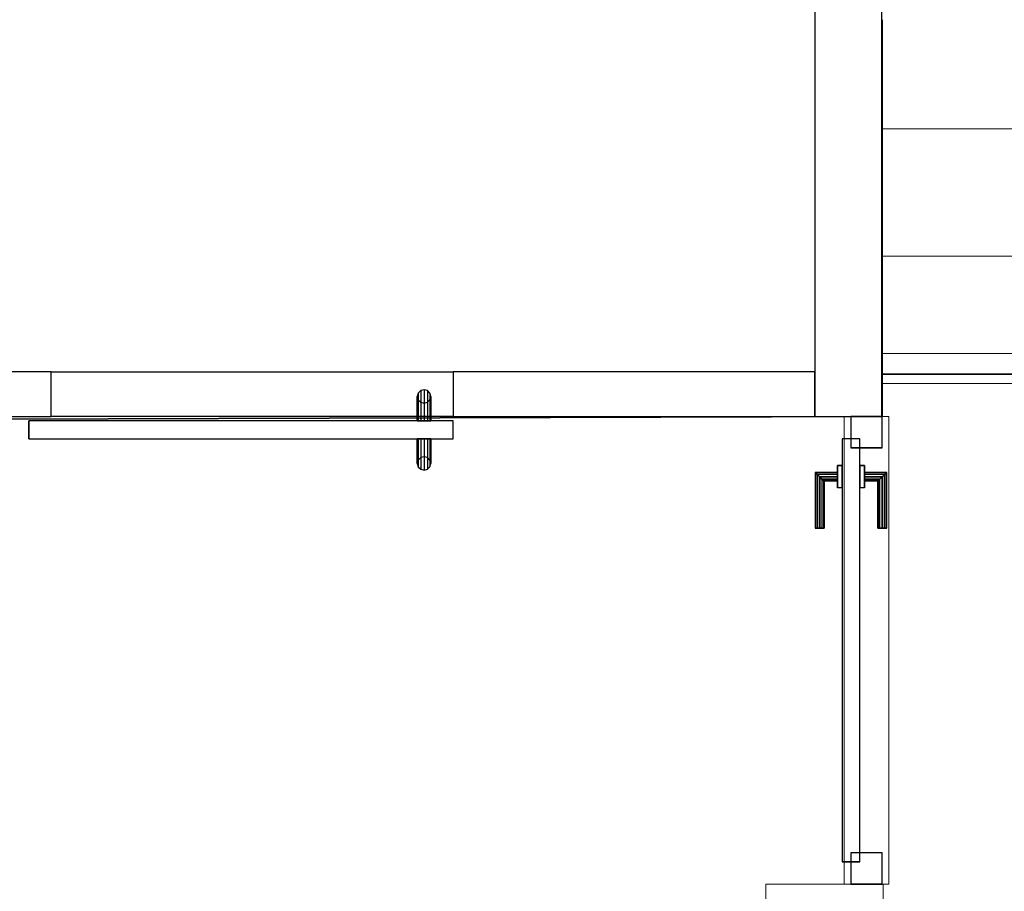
# Model space of a CAD drawing. Header units: metres. Extents: x 391.1 to 427.5, y 12.8 to 28.4.
# Tile 164 of 195: x 408.9 to 411.1, y 24.9 to 26.8. Entities that reach past the tile are written whole.
import ezdxf

# ---------------------------------------------------------------- set-up
doc = ezdxf.new("R2010")
doc.units = ezdxf.units.M
doc.layers.add('01_CARPINTERIA', color=5, linetype='Continuous', lineweight=25, true_color=0x0000ff)
doc.layers.add('01_SUELOS', color=7, linetype='Continuous', lineweight=25, true_color=0x007f00)
for name, color, linetype, lineweight in [('A-COLS-____-MCUT', 7, 'Continuous', 18), ('A-COLS-____-OTLN', 7, 'Continuous', 18), ('A-GENM-____-OTLN', 7, 'Continuous', 18), ('A-WALL-____-MCUT', 7, 'Continuous', 25), ('A-WALL-____-OTLN', 7, 'Continuous', 25), ('S-STRS-____-OTLN', 7, 'Continuous', 18)]:
    doc.layers.add(name, color=color, linetype=linetype, lineweight=lineweight)

# ---------------------------------------------------------------- blocks, each defined once
blk = doc.blocks.new('Family - Pilar PA-152037-03_ELEC_P0A')
at = {"layer": 'A-COLS-____-MCUT', "color": 253, "true_color": 0xaaaaaa}
for p, q in [((0.263, 0.5527), (0, 0.5527)), ((0, 0.5527), (0, 0)), ((0.263, 0), (0.263, 0.5527)), ((0, 0), (0.263, 0))]:
    blk.add_line(p, q, dxfattribs=at)
at = {"layer": 'A-COLS-____-OTLN', "color": 253, "true_color": 0xaaaaaa}
for p, q in [((0.263, 0.5527), (0, 0.5527)), ((0, 0.5527), (0, 0)), ((0.263, 0), (0.263, 0.5527)), ((0, 0), (0.263, 0))]:
    blk.add_line(p, q, dxfattribs=at)
blk = doc.blocks.new('Family - Evans PA-152104-03_ELEC_P0A')
at = {"layer": 'A-WALL-____-OTLN', "color": 253, "true_color": 0xaaaaaa}
for p, q in [((0, 0.1), (0.9, 0.1)), ((0, 0), (0, 0.1)), ((0, 0), (0, 0.1)), ((0, 0.1), (0.9, 0.1)), ((0.9, 0.1), (0.9, 0)), ((0.9, 0.1), (0.9, 0)), ((0.9, 0), (0, 0)), ((0.9, 0), (0, 0))]:
    blk.add_line(p, q, dxfattribs=at)
at = {"layer": 'A-WALL-____-OTLN', "color": 253, "lineweight": 18, "true_color": 0xaaaaaa}
blk.add_line((0, 0), (0.9, 0), dxfattribs=at)
blk = doc.blocks.new('Family - Vano de puerta PA-152106-03_ELEC_P0A')
at = {"layer": 'A-GENM-____-OTLN', "color": 253, "true_color": 0xaaaaaa}
for p, q in [((409.8671, 26.0491), (408.9671, 26.0491)), ((408.9671, 26.0491), (408.9671, 25.9491)), ((408.9671, 26.0491), (409.8671, 26.0491)), ((408.9671, 25.9491), (408.9671, 26.0491)), ((409.8671, 25.9491), (409.8671, 26.0491)), ((409.8671, 25.9491), (409.8671, 26.0491)), ((408.9671, 25.9491), (409.8671, 25.9491)), ((409.8671, 25.9491), (408.9671, 25.9491))]:
    blk.add_line(p, q, dxfattribs=at)
blk = doc.blocks.new('Family - Vano de puerta PA-152108-03_ELEC_P0A')
at = {"layer": 'A-GENM-____-OTLN', "color": 253, "true_color": 0xaaaaaa}
for p, q in [((409.8671, 26.0491), (408.9671, 26.0491)), ((408.9671, 26.0491), (408.9671, 25.9491)), ((408.9671, 26.0491), (409.8671, 26.0491)), ((408.9671, 25.9491), (408.9671, 26.0491)), ((409.8671, 25.9491), (409.8671, 26.0491)), ((409.8671, 25.9491), (409.8671, 26.0491)), ((408.9671, 25.9491), (409.8671, 25.9491)), ((409.8671, 25.9491), (408.9671, 25.9491))]:
    blk.add_line(p, q, dxfattribs=at)
blk = doc.blocks.new('Family - Evans PA-152158-03_ELEC_P0A')
at = {"layer": 'A-WALL-____-OTLN', "color": 253, "lineweight": 18, "true_color": 0xaaaaaa}
blk.add_line((0, 0), (1.0368, 0), dxfattribs=at)
blk = doc.blocks.new('Family - Vano de puerta PA-152160-03_ELEC_P0A')
at = {"layer": 'A-GENM-____-OTLN', "color": 253, "true_color": 0xaaaaaa}
for p, q in [((410.8428, 25.9491), (410.7428, 25.9491)), ((410.7428, 25.9491), (410.7428, 24.9023)), ((410.7428, 24.9023), (410.7428, 25.9491)), ((410.7428, 25.9491), (410.8428, 25.9491)), ((410.8428, 24.9023), (410.8428, 25.9491)), ((410.8428, 25.9491), (410.8428, 24.9023)), ((410.7428, 24.9023), (410.8428, 24.9023)), ((410.7428, 24.9023), (410.8428, 24.9023))]:
    blk.add_line(p, q, dxfattribs=at)
blk = doc.blocks.new('Family - Evans PA-152168-03_ELEC_P0A')
at = {"layer": 'A-WALL-____-MCUT', "color": 253, "true_color": 0xaaaaaa}
for p, q in [((3.3602, 0.1), (0, 0.1)), ((3.3602, 0), (3.3602, 0.1)), ((0, 0), (3.3602, 0))]:
    blk.add_line(p, q, dxfattribs=at)
at = {"layer": 'A-WALL-____-OTLN', "color": 253, "true_color": 0xaaaaaa}
for p, q in [((3.3602, 0.1), (0, 0.1)), ((3.3602, 0), (3.3602, 0.1)), ((0, 0), (3.3602, 0))]:
    blk.add_line(p, q, dxfattribs=at)
at = {"layer": 'A-WALL-____-OTLN', "color": 253, "lineweight": 18, "true_color": 0xaaaaaa}
blk.add_line((0, 0), (3.3602, 0), dxfattribs=at)
blk = doc.blocks.new('Family - LONDR55-XX_ZZ-ARQ-CAA-M3D-Londres55-152321-03_ELEC_P0A')
at = {"layer": '01_SUELOS', "color": 9, "true_color": 0xaad4aa}
for p, q in [((7.4708, 2.4099), (7.4708, 2.3155)), ((7.4708, 2.4099), (7.4708, 2.3155)), ((11.1623, 2.4099), (7.4708, 2.4099)), ((11.1623, 2.4099), (7.4708, 2.4099)), ((7.4708, 2.4099), (7.4708, 2.3155)), ((7.4708, 2.4099), (11.1623, 2.4099)), ((7.4708, 2.4099), (11.1623, 2.4099)), ((7.4708, 2.4099), (7.4708, 2.3155)), ((7.4708, 2.3155), (0, 2.292)), ((7.4708, 2.3155), (0, 2.292)), ((7.4708, 2.3155), (0, 2.292)), ((7.4708, 2.3155), (0, 2.292))]:
    blk.add_line(p, q, dxfattribs=at)
blk = doc.blocks.new('Family - LONDR55-XX_ZZ-ARQ-CAA-M3D-Londres55-152361-03_ELEC_P0A')
at = {"layer": '01_CARPINTERIA', "color": 161, "true_color": 0xaaaaff}
for p, q in [((0.052, 0.2125), (0.05, 0.205)), ((0.052, 0.2125), (0.05, 0.205)), ((0.05, 0.205), (0.052, 0.1975)), ((0.05, 0.15), (0.05, 0.205)), ((0.05, 0.205), (0.052, 0.1975)), ((0.0575, 0.218), (0.052, 0.2125)), ((0.0575, 0.218), (0.052, 0.2125)), ((0.052, 0.15), (0.052, 0.2125)), ((0.065, 0.22), (0.0575, 0.218)), ((0.065, 0.22), (0.0575, 0.218)), ((0.0575, 0.15), (0.0575, 0.218)), ((0.0725, 0.218), (0.065, 0.22)), ((0.0725, 0.218), (0.065, 0.22)), ((0.065, 0.15), (0.065, 0.22)), ((0.078, 0.2125), (0.0725, 0.218)), ((0.078, 0.2125), (0.0725, 0.218)), ((0.0725, 0.15), (0.0725, 0.218)), ((0.08, 0.205), (0.078, 0.2125)), ((0.08, 0.205), (0.078, 0.2125)), ((0.078, 0.15), (0.078, 0.2125)), ((0.078, 0.1975), (0.08, 0.205)), ((0.078, 0.1975), (0.08, 0.205)), ((0.08, 0.205), (0.08, 0.15)), ((0.052, 0.1975), (0.0575, 0.192)), ((0.052, 0.15), (0.052, 0.1975)), ((0.052, 0.1975), (0.0575, 0.192)), ((0.0575, 0.192), (0.065, 0.19)), ((0.0575, 0.15), (0.0575, 0.192)), ((0.0575, 0.192), (0.065, 0.19)), ((0.065, 0.19), (0.0725, 0.192)), ((0.065, 0.19), (0.0725, 0.192)), ((0.065, 0.15), (0.065, 0.19)), ((0.0725, 0.192), (0.078, 0.1975)), ((0.0725, 0.192), (0.078, 0.1975)), ((0.0725, 0.15), (0.0725, 0.192)), ((0.078, 0.15), (0.078, 0.1975)), ((0.95, 0.15), (0, 0.15)), ((0, 0.15), (0, 0.11)), ((0.95, 0.15), (0, 0.15)), ((0, 0.15), (0, 0.11)), ((0.052, 0.15), (0.05, 0.15)), ((0.05, 0.15), (0.052, 0.15)), ((0.0575, 0.15), (0.052, 0.15)), ((0.052, 0.15), (0.0575, 0.15)), ((0.065, 0.15), (0.0575, 0.15)), ((0.0575, 0.15), (0.065, 0.15)), ((0.0725, 0.15), (0.065, 0.15)), ((0.065, 0.15), (0.0725, 0.15)), ((0.078, 0.15), (0.0725, 0.15)), ((0.0725, 0.15), (0.078, 0.15)), ((0.078, 0.15), (0.08, 0.15)), ((0.08, 0.15), (0.078, 0.15)), ((0.95, 0.11), (0.95, 0.15)), ((0.95, 0.15), (0.95, 0.11)), ((0, 0.11), (0.95, 0.11)), ((0, 0.11), (0.95, 0.11)), ((0.05, 0.055), (0.05, 0.11)), ((0.052, 0.11), (0.05, 0.11)), ((0.05, 0.11), (0.052, 0.11)), ((0.052, 0.0475), (0.052, 0.11)), ((0.052, 0.0625), (0.052, 0.11)), ((0.0575, 0.11), (0.052, 0.11)), ((0.052, 0.11), (0.0575, 0.11)), ((0.0575, 0.042), (0.0575, 0.11)), ((0.0575, 0.068), (0.0575, 0.11)), ((0.065, 0.11), (0.0575, 0.11)), ((0.0575, 0.11), (0.065, 0.11)), ((0.065, 0.04), (0.065, 0.11)), ((0.065, 0.07), (0.065, 0.11)), ((0.0725, 0.11), (0.065, 0.11)), ((0.065, 0.11), (0.0725, 0.11)), ((0.0725, 0.042), (0.0725, 0.11)), ((0.0725, 0.068), (0.0725, 0.11)), ((0.078, 0.11), (0.0725, 0.11)), ((0.0725, 0.11), (0.078, 0.11)), ((0.078, 0.0475), (0.078, 0.11)), ((0.078, 0.0625), (0.078, 0.11)), ((0.078, 0.11), (0.08, 0.11)), ((0.08, 0.11), (0.078, 0.11)), ((0.08, 0.11), (0.08, 0.055)), ((0.0575, 0.068), (0.052, 0.0625)), ((0.0575, 0.068), (0.052, 0.0625)), ((0.065, 0.07), (0.0575, 0.068)), ((0.065, 0.07), (0.0575, 0.068)), ((0.0725, 0.068), (0.065, 0.07)), ((0.0725, 0.068), (0.065, 0.07)), ((0.078, 0.0625), (0.0725, 0.068)), ((0.078, 0.0625), (0.0725, 0.068)), ((0.052, 0.0625), (0.05, 0.055)), ((0.052, 0.0625), (0.05, 0.055)), ((0.05, 0.055), (0.052, 0.0475)), ((0.05, 0.055), (0.052, 0.0475)), ((0.052, 0.0475), (0.0575, 0.042)), ((0.052, 0.0475), (0.0575, 0.042)), ((0.0725, 0.042), (0.078, 0.0475)), ((0.0725, 0.042), (0.078, 0.0475)), ((0.08, 0.055), (0.078, 0.0625)), ((0.08, 0.055), (0.078, 0.0625)), ((0.078, 0.0475), (0.08, 0.055)), ((0.078, 0.0475), (0.08, 0.055)), ((0.0575, 0.042), (0.065, 0.04)), ((0.0575, 0.042), (0.065, 0.04)), ((0.065, 0.04), (0.0725, 0.042)), ((0.065, 0.04), (0.0725, 0.042))]:
    blk.add_line(p, q, dxfattribs=at)
blk = doc.blocks.new('Family - Porta PA-152362-03_ELEC_P0A')
blk.add_blockref('Family - LONDR55-XX_ZZ-ARQ-CAA-M3D-Londres55-152361-03_ELEC_P0A', (0, 0))
blk = doc.blocks.new('Family - LONDR55-XX_ZZ-ARQ-CAA-M3D-Londres55-152374-03_ELEC_P0A')
at = {"layer": '01_SUELOS', "color": 9, "true_color": 0xaad4aa}
for p, q in [((9.469, 0.0234), (9.4687, 0.9117)), ((9.4687, 0.9117), (9.469, 0.0234)), ((1.9982, 0), (9.469, 0.0234)), ((9.469, 0.0234), (1.9982, 0))]:
    blk.add_line(p, q, dxfattribs=at)
blk = doc.blocks.new('Family - LONDR55-XX_ZZ-ARQ-CAA-M3D-Londres55-152411-03_ELEC_P0A')
at = {"layer": '01_CARPINTERIA', "color": 161, "true_color": 0xaaaaff}
for p, q in [((0.7968, 0.1487), (0.7968, 0.15)), ((0.7968, 0.15), (0.7968, 0.1487)), ((0.9218, 0.15), (0.7968, 0.15)), ((0.7968, 0.145), (0.7968, 0.1487)), ((0.7968, 0.1487), (0.7968, 0.145)), ((0.9205, 0.1487), (0.7968, 0.1487)), ((0.9205, 0.1487), (0.7968, 0.1487)), ((0.7968, 0.14), (0.7968, 0.145)), ((0.7968, 0.145), (0.7968, 0.14)), ((0.9168, 0.145), (0.7968, 0.145)), ((0.9168, 0.145), (0.7968, 0.145)), ((0.7968, 0.135), (0.7968, 0.14)), ((0.7968, 0.14), (0.7968, 0.135)), ((0.7968, 0.14), (0.9118, 0.14)), ((0.9118, 0.14), (0.7968, 0.14)), ((0.7968, 0.135), (0.7968, 0.1313)), ((0.7968, 0.1313), (0.7968, 0.135)), ((0.9068, 0.135), (0.7968, 0.135)), ((0.9068, 0.135), (0.7968, 0.135)), ((0.9032, 0.1313), (0.9068, 0.135)), ((0.9068, 0.135), (0.9032, 0.1313)), ((0.9068, 0.135), (0.9118, 0.14)), ((0.9118, 0.14), (0.9068, 0.135)), ((0.9068, 0.1), (0.9068, 0.135)), ((0.9068, 0.1), (0.9068, 0.135)), ((0.9168, 0.145), (0.9118, 0.14)), ((0.9118, 0.14), (0.9168, 0.145)), ((0.9118, 0.14), (0.9118, 0.1)), ((0.9118, 0.1), (0.9118, 0.14)), ((0.9205, 0.1487), (0.9168, 0.145)), ((0.9168, 0.145), (0.9205, 0.1487)), ((0.9168, 0.1), (0.9168, 0.145)), ((0.9168, 0.1), (0.9168, 0.145)), ((0.9218, 0.15), (0.9205, 0.1487)), ((0.9205, 0.1487), (0.9218, 0.15)), ((0.9205, 0.1), (0.9205, 0.1487)), ((0.9205, 0.1), (0.9205, 0.1487)), ((0.9218, 0.1), (0.9218, 0.15)), ((0.7968, 0.1313), (0.7968, 0.13)), ((0.7968, 0.13), (0.7968, 0.1313)), ((0.9032, 0.1313), (0.7968, 0.1313)), ((0.9032, 0.1313), (0.7968, 0.1313)), ((0.9018, 0.13), (0.7968, 0.13)), ((0.9018, 0.13), (0.9032, 0.1313)), ((0.9032, 0.1313), (0.9018, 0.13)), ((0.9018, 0.1), (0.9018, 0.13)), ((0.9032, 0.1), (0.9032, 0.1313)), ((0.9032, 0.1), (0.9032, 0.1313)), ((0.9968, 0.09), (0.05, 0.09)), ((0.05, 0.09), (0.05, 0.05)), ((0.9968, 0.09), (0.05, 0.09)), ((0.05, 0.05), (0.05, 0.09)), ((0.9368, 0.1), (0.8868, 0.1)), ((0.8868, 0.1), (0.9368, 0.1)), ((0.8868, 0.09), (0.8868, 0.1)), ((0.8868, 0.09), (0.8868, 0.1)), ((0.9368, 0.09), (0.8868, 0.09)), ((0.8868, 0.09), (0.9368, 0.09)), ((0.9032, 0.1), (0.9018, 0.1)), ((0.9018, 0.1), (0.9032, 0.1)), ((0.9068, 0.1), (0.9032, 0.1)), ((0.9032, 0.1), (0.9068, 0.1)), ((0.9118, 0.1), (0.9068, 0.1)), ((0.9068, 0.1), (0.9118, 0.1)), ((0.9168, 0.1), (0.9118, 0.1)), ((0.9118, 0.1), (0.9168, 0.1)), ((0.9168, 0.1), (0.9205, 0.1)), ((0.9205, 0.1), (0.9168, 0.1)), ((0.9205, 0.1), (0.9218, 0.1)), ((0.9218, 0.1), (0.9205, 0.1)), ((0.9368, 0.09), (0.9368, 0.1)), ((0.9368, 0.1), (0.9368, 0.09)), ((0.9968, 0.05), (0.9968, 0.09)), ((0.9968, 0.05), (0.9968, 0.09)), ((0.07, 0.07), (0, 0.07)), ((0, 0.07), (0, 0)), ((0.07, 0.07), (0, 0.07)), ((0, 0), (0, 0.07)), ((0.07, 0), (0.07, 0.07)), ((0.07, 0), (0.07, 0.07)), ((1.0468, 0.07), (0.9768, 0.07)), ((0.9768, 0.07), (0.9768, 0)), ((1.0468, 0.07), (0.9768, 0.07)), ((0.9768, 0), (0.9768, 0.07)), ((1.0468, 0), (1.0468, 0.07)), ((1.0468, 0), (1.0468, 0.07)), ((0.05, 0.05), (0.9968, 0.05)), ((0.05, 0.05), (0.9968, 0.05)), ((0.8868, 0.05), (0.9368, 0.05)), ((0.9368, 0.05), (0.8868, 0.05)), ((0.8868, 0.04), (0.8868, 0.05)), ((0.8868, 0.04), (0.8868, 0.05)), ((0.9368, 0.04), (0.9368, 0.05)), ((0.9368, 0.05), (0.9368, 0.04)), ((0.8868, 0.04), (0.9368, 0.04)), ((0.9368, 0.04), (0.8868, 0.04)), ((0.9032, 0.04), (0.9018, 0.04)), ((0.9018, 0.04), (0.9032, 0.04)), ((0.9018, 0.01), (0.9018, 0.04)), ((0.9068, 0.04), (0.9032, 0.04)), ((0.9032, 0.04), (0.9068, 0.04)), ((0.9032, 0.0087), (0.9032, 0.04)), ((0.9032, 0.0087), (0.9032, 0.04)), ((0.9068, 0.04), (0.9118, 0.04)), ((0.9118, 0.04), (0.9068, 0.04)), ((0.9068, 0.005), (0.9068, 0.04)), ((0.9068, 0.005), (0.9068, 0.04)), ((0.9118, 0.04), (0.9168, 0.04)), ((0.9168, 0.04), (0.9118, 0.04)), ((0.9118, 0.04), (0.9118, 0)), ((0.9118, 0), (0.9118, 0.04)), ((0.9168, 0.04), (0.9205, 0.04)), ((0.9205, 0.04), (0.9168, 0.04)), ((0.9168, -0.005), (0.9168, 0.04)), ((0.9168, -0.005), (0.9168, 0.04)), ((0.9205, 0.04), (0.9218, 0.04)), ((0.9218, 0.04), (0.9205, 0.04)), ((0.9205, -0.0087), (0.9205, 0.04)), ((0.9205, -0.0087), (0.9205, 0.04)), ((0.9218, -0.01), (0.9218, 0.04)), ((0, 0), (0.07, 0)), ((0, 0), (0.07, 0)), ((0.7968, 0.0087), (0.7968, 0.01)), ((0.7968, 0.01), (0.7968, 0.0087)), ((0.7968, 0.01), (0.9018, 0.01)), ((0.7968, 0.005), (0.7968, 0.0087)), ((0.7968, 0.0087), (0.7968, 0.005)), ((0.7968, 0.0087), (0.9032, 0.0087)), ((0.7968, 0.0087), (0.9032, 0.0087)), ((0.7968, 0), (0.7968, 0.005)), ((0.7968, 0.005), (0.7968, 0)), ((0.7968, 0.005), (0.9068, 0.005)), ((0.7968, 0.005), (0.9068, 0.005)), ((0.7968, -0.005), (0.7968, 0)), ((0.7968, 0), (0.7968, -0.005)), ((0.9118, 0), (0.7968, 0)), ((0.7968, 0), (0.9118, 0)), ((0.9032, 0.0087), (0.9018, 0.01)), ((0.9018, 0.01), (0.9032, 0.0087)), ((0.9068, 0.005), (0.9032, 0.0087)), ((0.9032, 0.0087), (0.9068, 0.005)), ((0.9118, 0), (0.9068, 0.005)), ((0.9068, 0.005), (0.9118, 0)), ((0.9768, 0), (1.0468, 0)), ((0.9768, 0), (1.0468, 0)), ((0.7968, -0.005), (0.7968, -0.0087)), ((0.7968, -0.0087), (0.7968, -0.005)), ((0.7968, -0.005), (0.9168, -0.005)), ((0.7968, -0.005), (0.9168, -0.005)), ((0.7968, -0.0087), (0.7968, -0.01)), ((0.7968, -0.01), (0.7968, -0.0087)), ((0.7968, -0.0087), (0.9205, -0.0087)), ((0.7968, -0.0087), (0.9205, -0.0087)), ((0.7968, -0.01), (0.9218, -0.01)), ((0.9118, 0), (0.9168, -0.005)), ((0.9168, -0.005), (0.9118, 0)), ((0.9168, -0.005), (0.9205, -0.0087)), ((0.9205, -0.0087), (0.9168, -0.005)), ((0.9205, -0.0087), (0.9218, -0.01)), ((0.9218, -0.01), (0.9205, -0.0087))]:
    blk.add_line(p, q, dxfattribs=at)
blk = doc.blocks.new('Family - Porta PA-152412-03_ELEC_P0A')
blk.add_blockref('Family - LONDR55-XX_ZZ-ARQ-CAA-M3D-Londres55-152411-03_ELEC_P0A', (0, 0))
blk = doc.blocks.new('Family - Evans PA-152516-03_ELEC_P0A')
at = {"layer": 'A-WALL-____-MCUT', "color": 253, "true_color": 0xaaaaaa}
for p, q in [((0.81, 0.1), (0, 0.1)), ((0, 0.1), (0, 0)), ((0.81, 0), (0.81, 0.1)), ((0, 0), (0.81, 0))]:
    blk.add_line(p, q, dxfattribs=at)
at = {"layer": 'A-WALL-____-OTLN', "color": 253, "true_color": 0xaaaaaa}
for p, q in [((0.81, 0.1), (0, 0.1)), ((0, 0.1), (0, 0)), ((0.81, 0), (0.81, 0.1)), ((0, 0), (0.81, 0))]:
    blk.add_line(p, q, dxfattribs=at)
at = {"layer": 'A-WALL-____-OTLN', "color": 253, "lineweight": 18, "true_color": 0xaaaaaa}
blk.add_line((0, 0), (0.76, 0), dxfattribs=at)
blk = doc.blocks.new('Family - Evans PA-152642-03_ELEC_P0A')
at = {"layer": 'A-WALL-____-MCUT', "color": 253, "true_color": 0xaaaaaa}
for p, q in [((2.131, 0.15), (0, 0.15)), ((0, 0.15), (0, 0)), ((2.131, 0), (2.131, 0.15)), ((0, 0), (2.131, 0))]:
    blk.add_line(p, q, dxfattribs=at)
at = {"layer": 'A-WALL-____-OTLN', "color": 253, "true_color": 0xaaaaaa}
for p, q in [((2.131, 0.15), (0, 0.15)), ((0, 0.15), (0, 0)), ((2.131, 0), (2.131, 0.15)), ((0, 0), (2.131, 0))]:
    blk.add_line(p, q, dxfattribs=at)
at = {"layer": 'A-WALL-____-OTLN', "color": 253, "lineweight": 18, "true_color": 0xaaaaaa}
blk.add_line((0, 0), (2.131, 0), dxfattribs=at)
blk = doc.blocks.new('Family - Peldaño final-155690-03_ELEC_P0A')
at = {"layer": 'S-STRS-____-OTLN', "color": 253, "true_color": 0xaaaaaa}
for p, q in [((0, 0.8879), (0, 0.6029)), ((0, 0.6029), (0, 0.8879)), ((0, 0.6029), (0, 0.8879)), ((0, 0.8731), (0, 0.0998)), ((0, 0.6029), (1.2498, 0.6029)), ((1.2498, 0.6029), (0, 0.6029)), ((1.2498, 0.6029), (0, 0.6029)), ((0, 0.6029), (1.2498, 0.6029)), ((0, 0.6029), (0, 0.3179)), ((0, 0.3179), (0, 0.6029)), ((0, 0.3179), (0, 0.6029)), ((1.2498, 0.6029), (0, 0.6029)), ((1.2498, 0.6029), (0, 0.6029)), ((1.2498, 0.3179), (0, 0.3179)), ((0, 0.3179), (1.2498, 0.3179)), ((0, 0.3179), (0, 0.0329)), ((0, 0.0329), (0, 0.3179)), ((0, 0.3179), (1.2498, 0.3179)), ((1.2498, 0.3179), (0, 0.3179)), ((0, 0.3179), (0, 0.0329)), ((1.2498, 0.3179), (0, 0.3179)), ((1.2498, 0.3179), (0, 0.3179)), ((0, 0.0998), (0, 0.0329)), ((1.2498, 0.0998), (0, 0.0998)), ((0, 0.0329), (1.2498, 0.0329)), ((1.2498, 0.0329), (0, 0.0329)), ((0, 0.0329), (1.2498, 0.0329)), ((1.2498, 0.0329), (0, 0.0329))]:
    blk.add_line(p, q, dxfattribs=at)
blk = doc.blocks.new('LONDR55-XX_ZZ-ARQ-CAA-M3D-Londres55_ifc-1-03_ELEC_P0A')
at = {"layer": '01_CARPINTERIA', "color": 253, "lineweight": 18, "true_color": 0xaaaaaa}
for name, p, rotation in [('Family - Porta PA-152362-03_ELEC_P0A', (409.8671, 26.0491), 180), ('Family - Porta PA-152412-03_ELEC_P0A', (410.8278, 24.9023), 90)]:
    blk.add_blockref(name, p, dxfattribs=dict(at, rotation=rotation))
at = {"layer": '01_SUELOS', "color": 253, "lineweight": 18, "true_color": 0xaaaaaa}
for name, p in [('Family - LONDR55-XX_ZZ-ARQ-CAA-M3D-Londres55-152374-03_ELEC_P0A', (401.3587, 25.9257)), ('Family - LONDR55-XX_ZZ-ARQ-CAA-M3D-Londres55-152321-03_ELEC_P0A', (403.3569, 23.6337))]:
    blk.add_blockref(name, p, dxfattribs=at)
at = {"layer": 'A-COLS-____-OTLN', "color": 253, "lineweight": 18, "true_color": 0xaaaaaa}
blk.add_blockref('Family - Pilar PA-152037-03_ELEC_P0A', (410.5669, 24.3496), dxfattribs=at)
at = {"layer": 'A-GENM-____-OTLN', "color": 253, "lineweight": 18, "true_color": 0xaaaaaa}
for name in ['Family - Vano de puerta PA-152106-03_ELEC_P0A', 'Family - Vano de puerta PA-152108-03_ELEC_P0A', 'Family - Vano de puerta PA-152160-03_ELEC_P0A']:
    blk.add_blockref(name, (0, 0), dxfattribs=at)
at = {"layer": 'A-WALL-____-OTLN', "color": 253, "lineweight": 18, "true_color": 0xaaaaaa, "rotation": 90}
for name, p in [('Family - Evans PA-152642-03_ELEC_P0A', (410.8271, 25.9491)), ('Family - Evans PA-152158-03_ELEC_P0A', (410.8428, 24.9023))]:
    blk.add_blockref(name, p, dxfattribs=at)
at = {"layer": 'A-WALL-____-OTLN', "color": 253, "lineweight": 18, "true_color": 0xaaaaaa}
for name, p in [('Family - Evans PA-152168-03_ELEC_P0A', (405.6069, 25.9491)), ('Family - Evans PA-152104-03_ELEC_P0A', (408.9671, 25.9491)), ('Family - Evans PA-152516-03_ELEC_P0A', (409.8671, 25.9491))]:
    blk.add_blockref(name, p, dxfattribs=at)
at = {"layer": 'S-STRS-____-OTLN', "color": 253, "lineweight": 18, "true_color": 0xaaaaaa}
blk.add_blockref('Family - Peldaño final-155690-03_ELEC_P0A', (410.8272, 25.9903), dxfattribs=at)

msp = doc.modelspace()

# ---------------------------------------------------------------- block references
at = {"lineweight": 5}
msp.add_blockref('LONDR55-XX_ZZ-ARQ-CAA-M3D-Londres55_ifc-1-03_ELEC_P0A', (0, 0), dxfattribs=at)

doc.saveas('drawing.dxf')
